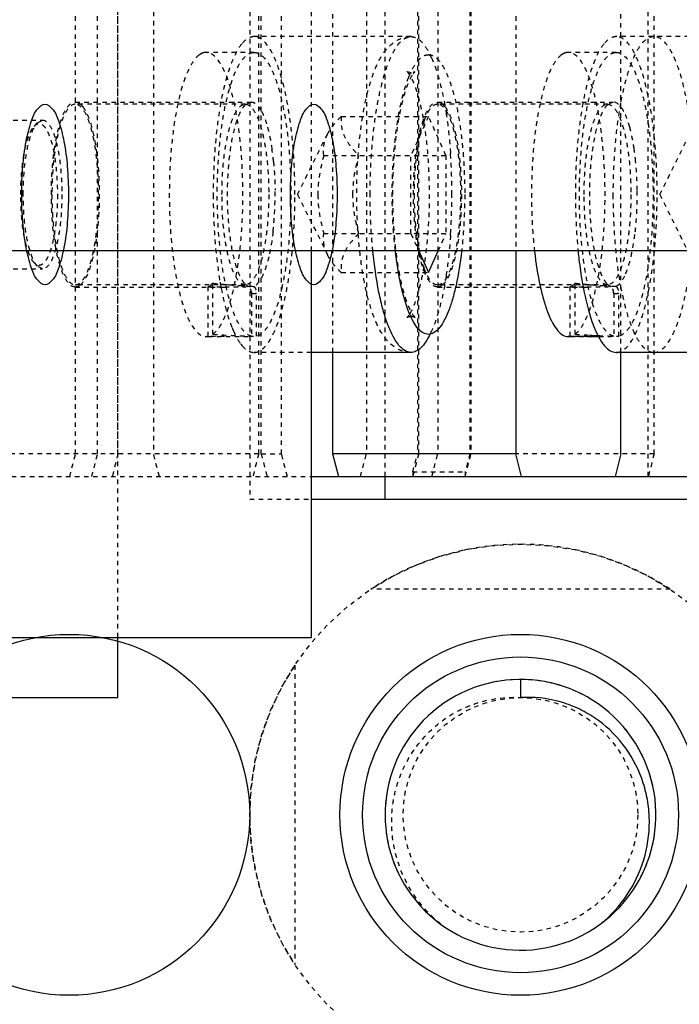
# Model space of a CAD drawing. Header units: millimetres. Extents: x -24622 to 57, y -1603 to 1112.
# Tile 50 of 219: x -23274 to -23260, y -113 to -91. Entities that reach past the tile are written whole.
import ezdxf

# ---------------------------------------------------------------- set-up
doc = ezdxf.new("R2010")
doc.units = ezdxf.units.MM
doc.linetypes.add('HIDDEN', pattern=[0.2, 0.1, -0.1])
doc.layers.add('02___PRT_ALL_AXES', color=7, linetype='Continuous')
doc.layers.add('DEFAULT_2', color=8, linetype='HIDDEN')
doc.dimstyles.new('7', dxfattribs={"dimtxt": 7, "dimasz": 4.5, "dimexe": 0.7, "dimexo": 0.9, "dimgap": 1.8, "dimtad": 0, "dimtxsty": 'Standard', "dimblk": 'OPEN30', "dimcen": 0, "dimclrd": 5, "dimclre": 3, "dimclrt": 256, "dimadec": 0, "dimazin": 2, "dimtm": 1e-09, "dimtfac": 0.6, "dimtofl": 0, "dimtmove": 0, "dimatfit": 3, "dimldrblk": 'OPEN30', "dimfxl": 1, "dimtolj": 1, "dimarcsym": 0})

# ---------------------------------------------------------------- blocks, each defined once
blk = doc.blocks.new('_Open30')
at = {"color": 0, "linetype": 'ByBlock', "lineweight": -2}
for p, q in [((-1, 0.2679), (0, 0)), ((0, 0), (-1, -0.2679)), ((0, 0), (-1, 0))]:
    blk.add_line(p, q, dxfattribs=at)
blk = doc.blocks.new('*D99')
at = {"color": 5, "linetype": 'ByBlock', "lineweight": -2}
for p, q in [((-23185.044, -88.193), (-23185.044, -83.693)), ((-23185.044, -116.193), (-23185.044, -92.693))]:
    blk.add_line(p, q, dxfattribs=at)
at = {"color": 3, "linetype": 'ByBlock', "lineweight": -2}
for p, q in [((-23200.194, -88.193), (-23184.344, -88.193)), ((-23260.194, -120.693), (-23184.344, -120.693))]:
    blk.add_line(p, q, dxfattribs=at)
at = {"layer": 'Defpoints', "color": 0, "linetype": 'ByBlock'}
for p in [(-23201.094, -88.193), (-23185.044, -88.193), (-23261.094, -120.693)]:
    blk.add_point(p, dxfattribs=at)
at = {"color": 5, "linetype": 'ByBlock', "lineweight": -2, "xscale": 4.5, "yscale": 4.5, "zscale": 4.5}
for p, rotation in [((-23185.044, -88.193), 90), ((-23185.044, -120.693), 270)]:
    blk.add_blockref('_Open30', p, dxfattribs=dict(at, rotation=rotation))
at = {"linetype": 'ByBlock', "insert": (-23185.044, -62.059), "char_height": 7, "attachment_point": 5, "rotation": 90}
blk.add_mtext('\\A1;32,5%%P10', dxfattribs=at)
blk = doc.blocks.new('*D107')
at = {"color": 3, "linetype": 'ByBlock', "lineweight": -2}
for p, q in [((-23401.094, -97.093), (-23401.094, -141.359)), ((-23201.094, -97.093), (-23201.094, -141.359))]:
    blk.add_line(p, q, dxfattribs=at)
at = {"color": 5, "linetype": 'ByBlock', "lineweight": -2}
for p, q in [((-23396.594, -140.659), (-23311.061, -140.659)), ((-23205.594, -140.659), (-23291.127, -140.659))]:
    blk.add_line(p, q, dxfattribs=at)
at = {"layer": 'Defpoints', "color": 0, "linetype": 'ByBlock'}
for p in [(-23401.094, -96.193), (-23201.094, -96.193), (-23401.094, -140.659)]:
    blk.add_point(p, dxfattribs=at)
at = {"color": 5, "linetype": 'ByBlock', "lineweight": -2, "xscale": 4.5, "yscale": 4.5, "zscale": 4.5, "rotation": 180}
blk.add_blockref('_Open30', (-23401.094, -140.659), dxfattribs=at)
at = {"color": 5, "linetype": 'ByBlock', "lineweight": -2, "xscale": 4.5, "yscale": 4.5, "zscale": 4.5}
blk.add_blockref('_Open30', (-23201.094, -140.659), dxfattribs=at)
at = {"linetype": 'ByBlock', "insert": (-23301.094, -140.659), "char_height": 7, "attachment_point": 5}
blk.add_mtext('\\A1;200', dxfattribs=at)

msp = doc.modelspace()

# ---------------------------------------------------------------- linework, layer by layer
at = {"color": 7, "linetype": 'Continuous'}
for p, q in [((-23201.094, -96.193), (-23401.094, -96.193)), ((-23267.725, -104.762), (-23267.725, -96.193)), ((-23265.349, -96.193), (-23265.133, -96.675)), ((-23265.133, -96.675), (-23264.917, -96.193)), ((-23263.2, -96.193), (-23263.2, -100.693)), ((-23261.627, -98.093), (-23262.036, -98.093)), ((-23265.519, -98.443), (-23267.725, -98.443)), ((-23267.257, -98.443), (-23267.257, -100.693)), ((-23256.759, -98.443), (-23260.973, -98.443)), ((-23260.871, -100.693), (-23260.871, -98.443)), ((-23263.2, -100.693), (-23267.257, -100.693)), ((-23267.257, -100.693), (-23267.128, -101.193)), ((-23263.071, -101.193), (-23263.2, -100.693)), ((-23260.871, -100.693), (-23261, -101.193)), ((-23267.725, -101.193), (-23259.104, -101.193)), ((-23266.094, -101.693), (-23266.094, -101.193)), ((-23267.725, -101.693), (-23256.094, -101.693)), ((-23367.725, -104.762), (-23267.725, -104.762)), ((-23272.015, -106.093), (-23272.015, -104.762)), ((-23263.094, -105.693), (-23263.094, -106.093)), ((-23275.015, -106.093), (-23272.015, -106.093))]:
    msp.add_line(p, q, dxfattribs=at)
for centre, radius in [((-23273.094, -108.693), 4), ((-23263.094, -108.693), 4), ((-23263.094, -108.693), 3.5)]:
    msp.add_circle(centre, radius, dxfattribs=at)
for centre, radius, start, end in [((-23253.858, -95.526), 7.985, 189.8293, 190.2382), ((-23254.193, -95.587), 7.645, 190.2368, 190.8333), ((-23259.239, -96.995), 2.396, 202.3445, 204.0544), ((-23260.609, -97.758), 0.824, 216.916, 220.5569), ((-23263.094, -108.693), 3, 308.3819, 306), ((-23263.209, -108.804), 2.982, 309.0378, 311.4362)]:
    msp.add_arc(centre, radius, start, end, dxfattribs=at)
for centre, start_param, end_param in [((-23261.627, -94.943), -1.570797, -1.538692), ((-23260.319, -94.943), -1.716817, -1.693659)]:
    msp.add_ellipse(centre, major_axis=(8.549, 0), ratio=0.368461, start_param=start_param, end_param=end_param, dxfattribs=at)
for points, start_tangent, end_tangent in [([(-23274.144, -94.943), (-23274.119, -94.325), (-23274.046, -93.767), (-23273.931, -93.325), (-23273.787, -93.041), (-23273.627, -92.943), (-23273.467, -93.041), (-23273.322, -93.325), (-23273.208, -93.767), (-23273.134, -94.325), (-23273.109, -94.943)], (0, 1), (0, -1)), ([(-23268.192, -94.943), (-23268.166, -94.325), (-23268.093, -93.767), (-23267.978, -93.325), (-23267.834, -93.041), (-23267.674, -92.943), (-23267.514, -93.041), (-23267.37, -93.325), (-23267.255, -93.767), (-23267.182, -94.325), (-23267.156, -94.943)], (0, 1), (0, -1)), ([(-23273.109, -94.943), (-23273.134, -95.561), (-23273.208, -96.118), (-23273.322, -96.561), (-23273.467, -96.845), (-23273.627, -96.943), (-23273.787, -96.845), (-23273.931, -96.561), (-23274.046, -96.118), (-23274.119, -95.561), (-23274.144, -94.943)], (0, -1), (0, 1)), ([(-23267.156, -94.943), (-23267.182, -95.561), (-23267.255, -96.118), (-23267.37, -96.561), (-23267.514, -96.845), (-23267.674, -96.943), (-23267.834, -96.845), (-23267.978, -96.561), (-23268.093, -96.118), (-23268.166, -95.561), (-23268.192, -94.943)], (0, -1), (0, 1)), ([(-23265.519, -98.443), (-23265.655, -98.403), (-23265.787, -98.286), (-23265.914, -98.093), (-23266.032, -97.829), (-23266.138, -97.5), (-23266.23, -97.113), (-23266.364, -96.203)], (-1, 0), (-0.099429, 0.995045)), ([(-23265.567, -97.548), (-23265.743, -96.957), (-23265.867, -96.195)], (-0.372318, 0.928105), (-0.113536, 0.993534)), ([(-23264.4, -96.203), (-23264.523, -96.956), (-23264.604, -97.273), (-23264.696, -97.542), (-23264.797, -97.758), (-23264.905, -97.915), (-23265.018, -98.01), (-23265.133, -98.043)], (-0.114539, -0.993419), (-0.9998, -0.019975)), ([(-23262.783, -96.204), (-23262.658, -96.975), (-23262.576, -97.301), (-23262.482, -97.578), (-23262.379, -97.799), (-23262.269, -97.961), (-23262.154, -98.059), (-23262.036, -98.093)], (0.11235, -0.993669), (0.999989, -0.004647)), ([(-23261.818, -96.203), (-23261.799, -96.382), (-23261.726, -96.889)], (0.099431, -0.995044), (0.170734, -0.985317)), ([(-23261.701, -97.024), (-23261.589, -97.509), (-23261.455, -97.906)], (0.187997, -0.98217), (0.380511, -0.924776)), ([(-23265.133, -98.043), (-23265.247, -98.01), (-23265.359, -97.917), (-23265.467, -97.762), (-23265.567, -97.548)], (-0.999752, 0.022276), (-0.372318, 0.928105)), ([(-23265.566, -97.616), (-23265.584, -97.64), (-23265.598, -97.656), (-23265.603, -97.661), (-23265.606, -97.665), (-23265.606, -97.666), (-23265.605, -97.666), (-23265.601, -97.664), (-23265.596, -97.661), (-23265.588, -97.657), (-23265.578, -97.653), (-23265.552, -97.646), (-23265.519, -97.643)], (-0.582945, -0.812512), (1, 0)), ([(-23261.427, -97.971), (-23261.389, -98.053), (-23261.267, -98.253)], (0.407938, -0.91301), (0.6015, -0.798873)), ([(-23265.096, -98.038), (-23265.197, -98.213), (-23265.301, -98.34), (-23265.41, -98.417), (-23265.519, -98.443)], (-0.440473, -0.897766), (-1, 0)), ([(-23261.235, -98.294), (-23261.105, -98.405), (-23260.973, -98.443)], (0.651029, -0.759053), (1, -0.000075)), ([(-23261.235, -111.039), (-23260.678, -110.381), (-23260.336, -109.589), (-23260.242, -108.732), (-23260.293, -108.302), (-23260.409, -107.886), (-23260.826, -107.131), (-23261.455, -106.543), (-23261.832, -106.331), (-23262.237, -106.183), (-23263.094, -106.093)], (0.749702, 0.661776), (-0.998132, -0.061099))]:
    msp.add_spline(points, degree=3, dxfattribs=dict(at, start_tangent=start_tangent, end_tangent=end_tangent))
at = {"layer": '02___PRT_ALL_AXES', "color": 8, "linetype": 'HIDDEN'}
msp.add_circle((-23263.094, -108.693), 6, dxfattribs=at)
at = {"layer": 'DEFAULT_2', "color": 8, "linetype": 'HIDDEN'}
for p, q in [((-23272.015, -104.762), (-23272.015, -71.762)), ((-23269.094, -74.693), (-23269.094, -101.693)), ((-23266.094, -101.193), (-23266.094, -75.193)), ((-23260.264, -101.193), (-23260.264, -75.193)), ((-23272.951, -100.693), (-23272.951, -75.693)), ((-23272.462, -100.693), (-23272.462, -75.693)), ((-23272.011, -100.693), (-23272.011, -75.693)), ((-23271.224, -75.693), (-23271.224, -100.693)), ((-23268.894, -100.693), (-23268.894, -75.693)), ((-23268.839, -100.693), (-23268.839, -75.693)), ((-23268.388, -100.693), (-23268.388, -75.693)), ((-23266.509, -75.693), (-23266.509, -100.693)), ((-23265.376, -75.693), (-23265.376, -100.693)), ((-23265.35, -100.693), (-23265.35, -75.693)), ((-23264.928, -75.693), (-23264.928, -100.693)), ((-23264.217, -75.693), (-23264.217, -100.693)), ((-23264.191, -75.693), (-23264.191, -100.693)), ((-23260.134, -100.693), (-23260.134, -75.693)), ((-23267.257, -77.943), (-23267.257, -98.443)), ((-23260.871, -98.443), (-23260.871, -77.943)), ((-23267.725, -96.193), (-23267.725, -80.193)), ((-23263.2, -80.193), (-23263.2, -96.193)), ((-23265.519, -91.443), (-23268.996, -91.443)), ((-23256.759, -91.443), (-23260.973, -91.443)), ((-23270.171, -91.822), (-23270.208, -91.846)), ((-23270.058, -91.793), (-23270.095, -91.796)), ((-23268.996, -91.793), (-23270.059, -91.793)), ((-23269.032, -91.796), (-23268.996, -91.793)), ((-23262.147, -91.822), (-23262.185, -91.846)), ((-23262.035, -91.793), (-23262.071, -91.796)), ((-23260.973, -91.793), (-23262.036, -91.793)), ((-23261.009, -91.796), (-23260.972, -91.793)), ((-23265.519, -92.243), (-23265.606, -92.22)), ((-23272.957, -92.893), (-23269.062, -92.893)), ((-23269.19, -92.943), (-23272.957, -92.943)), ((-23269.187, -92.951), (-23269.19, -92.943)), ((-23269.062, -92.893), (-23269.187, -92.951)), ((-23264.933, -92.893), (-23261.039, -92.893)), ((-23261.166, -92.943), (-23264.933, -92.943)), ((-23261.164, -92.951), (-23261.166, -92.943)), ((-23261.039, -92.893), (-23261.164, -92.951)), ((-23277.333, -93.293), (-23273.683, -93.293)), ((-23273.868, -93.43), (-23273.797, -93.353)), ((-23273.797, -93.353), (-23273.683, -93.293)), ((-23267.065, -93.211), (-23265.133, -93.211)), ((-23265.133, -93.211), (-23265.521, -94.077)), ((-23264.745, -94.077), (-23265.133, -93.211)), ((-23268.031, -94.943), (-23267.37, -93.606)), ((-23260.007, -94.943), (-23259.347, -93.606)), ((-23267.453, -94.077), (-23264.745, -94.077)), ((-23265.521, -95.809), (-23265.521, -94.077)), ((-23264.745, -94.077), (-23264.745, -95.809)), ((-23268.031, -94.943), (-23267.37, -96.279)), ((-23260.007, -94.943), (-23259.347, -96.279)), ((-23267.453, -95.809), (-23264.745, -95.809)), ((-23265.521, -95.809), (-23265.349, -96.193)), ((-23264.917, -96.193), (-23264.745, -95.809)), ((-23273.868, -96.456), (-23273.797, -96.532)), ((-23277.333, -96.593), (-23273.683, -96.593)), ((-23273.683, -96.593), (-23273.797, -96.532)), ((-23267.065, -96.675), (-23265.133, -96.675)), ((-23269.19, -96.943), (-23272.957, -96.943)), ((-23272.957, -96.993), (-23269.651, -96.993)), ((-23270.023, -96.988), (-23270.023, -98.09)), ((-23270.023, -96.988), (-23269.775, -96.992)), ((-23269.943, -96.943), (-23269.91, -96.91)), ((-23269.91, -98.039), (-23269.91, -96.91)), ((-23269.775, -96.992), (-23269.722, -96.992)), ((-23269.722, -96.992), (-23269.651, -96.993)), ((-23269.605, -96.939), (-23269.559, -96.943)), ((-23269.19, -96.943), (-23269.182, -96.94)), ((-23269.187, -96.935), (-23269.113, -96.983)), ((-23269.182, -96.94), (-23269.187, -96.935)), ((-23261.166, -96.943), (-23264.933, -96.943)), ((-23264.933, -96.993), (-23261.627, -96.993)), ((-23262, -96.988), (-23262, -98.09)), ((-23262, -96.988), (-23261.752, -96.992)), ((-23261.92, -96.943), (-23261.886, -96.91)), ((-23261.886, -98.039), (-23261.886, -96.91)), ((-23261.752, -96.992), (-23261.698, -96.992)), ((-23261.698, -96.992), (-23261.627, -96.993)), ((-23261.166, -96.943), (-23261.158, -96.94)), ((-23261.164, -96.935), (-23261.09, -96.983)), ((-23261.158, -96.94), (-23261.164, -96.935)), ((-23269.053, -97.132), (-23269.053, -98.085)), ((-23268.94, -98.085), (-23268.94, -97.132)), ((-23261.03, -97.132), (-23261.03, -98.085)), ((-23260.916, -98.085), (-23260.916, -97.132)), ((-23270.06, -98.092), (-23270.023, -98.09)), ((-23269.651, -98.093), (-23270.059, -98.093)), ((-23262.036, -98.092), (-23262, -98.09)), ((-23267.725, -98.443), (-23268.996, -98.443)), ((-23268.894, -100.693), (-23275.281, -100.693)), ((-23273.081, -101.193), (-23272.951, -100.693)), ((-23272.591, -101.193), (-23272.462, -100.693)), ((-23272.011, -100.693), (-23272.14, -101.193)), ((-23271.094, -101.193), (-23271.224, -100.693)), ((-23268.894, -100.693), (-23269.024, -101.193)), ((-23268.839, -100.693), (-23268.388, -100.693)), ((-23268.839, -100.693), (-23268.709, -101.193)), ((-23268.258, -101.193), (-23268.388, -100.693)), ((-23266.639, -101.193), (-23266.509, -100.693)), ((-23265.48, -101.093), (-23265.376, -100.693)), ((-23265.35, -100.693), (-23265.48, -101.193)), ((-23265.057, -101.193), (-23264.928, -100.693)), ((-23264.217, -100.693), (-23264.32, -101.093)), ((-23264.32, -101.193), (-23264.191, -100.693)), ((-23260.134, -100.693), (-23263.2, -100.693)), ((-23260.134, -100.693), (-23260.264, -101.193)), ((-23282.364, -101.193), (-23267.725, -101.193)), ((-23265.48, -101.093), (-23264.32, -101.093)), ((-23265.48, -101.093), (-23265.48, -101.193)), ((-23264.32, -101.093), (-23264.32, -101.193)), ((-23269.094, -101.693), (-23267.725, -101.693)), ((-23259.777, -103.693), (-23266.411, -103.693)), ((-23268.094, -105.376), (-23268.094, -112.009))]:
    msp.add_line(p, q, dxfattribs=at)
msp.add_circle((-23263.094, -108.693), 2.6, dxfattribs=at)
for centre, radius, start, end in [((-23266.938, -92.749), 2.05, 24.1159, 26.1082), ((-23265.519, -92.065), 0.178, 269.993, 273.7828), ((-23265.14, -93.289), 0.474, 38.2964, 39.5389), ((-23261.682, -94.452), 3.734, 166.7444, 169.2383), ((-23274.437, -94.785), 5.899, 5.5631, 8.2815), ((-23276.867, -94.884), 12.252, 3.7988, 3.964), ((-23266.603, -94.808), 6.09, 5.6121, 8.2414), ((-23277.724, -94.936), 13.111, 359.9696, 3.777), ((-23258.106, -94.934), 7.346, 175.1752, 180.0649), ((-23276.289, -94.944), 7.758, 356.8051, 0.7456), ((-23268.268, -94.944), 7.761, 356.8924, 0.7042), ((-23277.906, -94.944), 13.292, 356.2489, 0.0044), ((-23267.314, -95.003), 6.805, 353.5063, 356.9502), ((-23275.512, -94.988), 6.979, 353.5904, 356.8094), ((-23276.867, -95.002), 12.252, 356.036, 356.2012), ((-23261.524, -95.4), 3.895, 190.6949, 193.2126), ((-23261.882, -95.526), 7.985, 189.8293, 190.2382), ((-23272.957, -96.855), 0.138, 270.0466, 279.4604), ((-23268.434, -83.268), 13.722, 263.8285, 264.5625), ((-23262.217, -95.587), 7.645, 190.2368, 190.8333), ((-23268.403, -82.934), 14.056, 264.5618, 265.0916), ((-23269.65, -81.958), 15.035, 269.9992, 272.0477), ((-23268.385, -82.733), 14.258, 265.2795, 266.3145), ((-23268.328, -81.789), 15.205, 266.3261, 267.4662), ((-23264.934, -96.855), 0.138, 270.0466, 279.4604), ((-23260.407, -83.238), 13.751, 263.8257, 264.5582), ((-23260.427, -83.446), 13.542, 264.5587, 265.1083), ((-23261.627, -81.958), 15.035, 269.9992, 272.0477), ((-23260.411, -83.252), 13.738, 265.1096, 265.3049), ((-23260.238, -81.078), 15.918, 265.3249, 266.2518), ((-23260.349, -83.033), 13.96, 266.1809, 267.427), ((-23265.519, -97.82), 0.177, 86.8298, 90.0048), ((-23267.263, -96.995), 2.396, 202.3445, 204.0544), ((-23266.938, -97.136), 2.05, 333.8919, 335.8841), ((-23268.632, -97.758), 0.824, 216.916, 220.5569), ((-23263.094, -108.693), 6, 56.4427, 123.5573), ((-23263.094, -108.693), 6, 146.4427, 213.5573), ((-23263.095, -108.704), 3.011, 77.1196, 103.4731), ((-23263.09, -108.678), 2.985, 76.5334, 77.1031), ((-23263.092, -108.687), 2.994, 72.693, 76.5319), ((-23263.09, -108.684), 2.99, 62.9996, 64.125), ((-23263.098, -108.696), 3.005, 38.3461, 46.0236), ((-23263.097, -108.695), 3.004, 25.2889, 31.8678), ((-23263.098, -108.694), 3.004, 12.1567, 18.7487), ((-23263.088, -108.693), 3.006, 173.8437, 180.0053), ((-23263.1, -108.693), 3.006, 359.9951, 6.1659), ((-23263.1, -108.693), 2.994, 180.0088, 180.8232), ((-23263.104, -108.693), 2.99, 180.8232, 181.6357), ((-23263.084, -108.693), 2.99, 358.3643, 359.177), ((-23263.088, -108.693), 2.994, 359.177, 359.9912), ((-23263.089, -108.692), 3.005, 186.8743, 193.7831), ((-23263.098, -108.692), 3.004, 346.2154, 353.1164), ((-23263.088, -108.69), 3.007, 200.4032, 206.8884), ((-23263.1, -108.69), 3.007, 333.1031, 339.642), ((-23263.085, -108.683), 3.013, 225.8745, 229.2853), ((-23263.103, -108.683), 3.013, 310.715, 314.122), ((-23263.09, -108.689), 3.005, 229.2926, 231.0367), ((-23263.099, -108.699), 2.992, 231.328, 232.9027), ((-23263.106, -108.709), 2.98, 232.903, 233.9996), ((-23263.094, -108.693), 3, 306, 308.3194), ((-23263.082, -108.709), 2.98, 306.0004, 307.0904), ((-23263.09, -108.699), 2.992, 307.0907, 308.691), ((-23263.094, -108.693), 3, 308.3194, 308.3819), ((-23263.098, -108.689), 3.005, 309.1189, 310.7147)]:
    msp.add_arc(centre, radius, start, end, dxfattribs=at)
for centre, start_param, end_param in [((-23269.651, -94.943), 4.668752, 4.782287), ((-23268.342, -94.943), -1.755144, -1.640695), ((-23261.627, -94.943), -1.614433, -1.570797), ((-23260.319, -94.943), -1.755144, -1.716817), ((-23260.319, -94.943), 4.589527, 4.642491), ((-23261.627, -94.943), 4.744493, 4.782287)]:
    msp.add_ellipse(centre, major_axis=(8.549, 0), ratio=0.368461, start_param=start_param, end_param=end_param, dxfattribs=at)
for points, start_tangent, end_tangent in [([(-23268.996, -91.443), (-23269.134, -91.483), (-23269.268, -91.604)], (-1, 0.000075), (-0.635475, -0.772122)), ([(-23268.091, -94.943), (-23268.108, -94.26), (-23268.16, -93.603), (-23268.243, -92.998), (-23268.356, -92.468), (-23268.493, -92.033), (-23268.569, -91.856), (-23268.65, -91.709), (-23268.996, -91.443)], (0, 1), (-1, 0.000075)), ([(-23265.519, -98.443), (-23265.718, -98.41), (-23265.885, -98.325), (-23266.136, -98.065), (-23266.315, -97.723), (-23266.457, -97.297), (-23266.57, -96.79), (-23266.653, -96.215), (-23266.704, -95.591), (-23266.721, -94.943), (-23266.704, -94.294), (-23266.653, -93.671), (-23266.57, -93.096), (-23266.457, -92.589), (-23266.315, -92.163), (-23266.136, -91.821), (-23265.885, -91.56), (-23265.717, -91.476), (-23265.519, -91.443)], (-1, 0), (1, 0)), ([(-23266.425, -94.943), (-23266.408, -94.26), (-23266.356, -93.603), (-23266.272, -92.998), (-23266.16, -92.468), (-23266.022, -92.033), (-23265.946, -91.856), (-23265.866, -91.709), (-23265.519, -91.443)], (0, 1), (1, 0)), ([(-23265.519, -91.443), (-23265.41, -91.469), (-23265.301, -91.545), (-23265.197, -91.672), (-23265.096, -91.847)], (1, 0), (0.440474, -0.897765)), ([(-23260.973, -91.443), (-23261.11, -91.483), (-23261.245, -91.604)], (-1, 0.000075), (-0.635475, -0.772122)), ([(-23260.067, -94.943), (-23260.085, -94.26), (-23260.136, -93.603), (-23260.22, -92.998), (-23260.333, -92.468), (-23260.47, -92.033), (-23260.546, -91.856), (-23260.626, -91.709), (-23260.973, -91.443)], (0, 1), (-1, 0.000075)), ([(-23260.14, -91.443), (-23260.247, -91.468), (-23260.353, -91.541), (-23260.456, -91.663), (-23260.554, -91.831), (-23260.732, -92.295), (-23260.877, -92.908)], (-1, 0.000075), (-0.181866, -0.983323)), ([(-23259.234, -94.943), (-23259.251, -94.26), (-23259.303, -93.603), (-23259.386, -92.998), (-23259.499, -92.468), (-23259.636, -92.033), (-23259.713, -91.856), (-23259.793, -91.709), (-23260.14, -91.443)], (0, 1), (-1, 0.000075)), ([(-23269.268, -91.604), (-23269.401, -91.811), (-23269.524, -92.096), (-23269.727, -92.872), (-23269.857, -93.853), (-23269.902, -94.943)], (-0.635475, -0.772122), (0, -1)), ([(-23261.245, -91.604), (-23261.378, -91.811), (-23261.5, -92.096), (-23261.703, -92.872), (-23261.834, -93.853), (-23261.879, -94.943)], (-0.635475, -0.772122), (0, -1)), ([(-23270.208, -91.846), (-23270.353, -92.005), (-23270.488, -92.264), (-23270.608, -92.614), (-23270.709, -93.043), (-23270.843, -94.079), (-23270.871, -95.231), (-23270.789, -96.345), (-23270.71, -96.839), (-23270.609, -97.269), (-23270.489, -97.619), (-23270.423, -97.761), (-23270.354, -97.879), (-23270.06, -98.093)], (-0.811363, -0.584542), (0.999989, -0.004647)), ([(-23270.095, -91.796), (-23270.171, -91.822)], (-0.986066, -0.166355), (-0.881955, -0.471334)), ([(-23269.91, -98.039), (-23269.765, -97.881), (-23269.63, -97.622), (-23269.51, -97.272), (-23269.409, -96.842), (-23269.275, -95.807), (-23269.247, -94.654), (-23269.329, -93.541), (-23269.408, -93.047), (-23269.509, -92.617), (-23269.629, -92.266), (-23269.695, -92.124), (-23269.764, -92.007), (-23270.058, -91.793)], (0.811363, 0.584542), (-0.999989, 0.004647)), ([(-23269.053, -98.085), (-23269.205, -97.988), (-23269.35, -97.781), (-23269.482, -97.474), (-23269.596, -97.076), (-23269.69, -96.602), (-23269.758, -96.068), (-23269.812, -94.901), (-23269.75, -93.74), (-23269.678, -93.214), (-23269.582, -92.75), (-23269.464, -92.363), (-23269.331, -92.069), (-23269.185, -91.878), (-23269.032, -91.796)], (-0.965306, 0.261122), (0.986066, 0.166355)), ([(-23268.996, -91.793), (-23268.69, -92.023), (-23268.619, -92.15), (-23268.552, -92.302), (-23268.43, -92.679), (-23268.328, -93.138), (-23268.251, -93.663), (-23268.202, -94.236), (-23268.182, -94.834), (-23268.23, -96.021), (-23268.298, -96.566), (-23268.391, -97.051), (-23268.506, -97.459), (-23268.639, -97.774), (-23268.786, -97.985), (-23268.94, -98.085)], (0.999987, -0.005074), (-0.965306, -0.261122)), ([(-23265.57, -92.344), (-23265.469, -92.128), (-23265.361, -91.971), (-23265.248, -91.876), (-23265.133, -91.843)], (0.369588, 0.929196), (0.999863, 0.016539)), ([(-23265.133, -91.843), (-23264.976, -91.903), (-23264.9, -91.976), (-23264.826, -92.079), (-23264.687, -92.365), (-23264.565, -92.751), (-23264.466, -93.221), (-23264.391, -93.756), (-23264.346, -94.338), (-23264.33, -94.943)], (0.999801, -0.019944), (0.001338, -0.999999)), ([(-23262.185, -91.846), (-23262.36, -92.053), (-23262.519, -92.405), (-23262.653, -92.885), (-23262.756, -93.468), (-23262.85, -94.824), (-23262.783, -96.204)], (-0.811363, -0.584542), (0.11235, -0.993669)), ([(-23262.071, -91.796), (-23262.147, -91.822)], (-0.986066, -0.166355), (-0.881955, -0.471334)), ([(-23261.886, -98.039), (-23261.742, -97.881), (-23261.607, -97.622), (-23261.487, -97.272), (-23261.385, -96.842), (-23261.252, -95.807), (-23261.224, -94.654), (-23261.306, -93.541), (-23261.385, -93.047), (-23261.486, -92.617), (-23261.606, -92.266), (-23261.672, -92.124), (-23261.74, -92.007), (-23262.035, -91.793)], (0.811363, 0.584542), (-0.999989, 0.004647)), ([(-23261.03, -98.085), (-23261.182, -97.988), (-23261.327, -97.781), (-23261.458, -97.474), (-23261.573, -97.076), (-23261.666, -96.602), (-23261.735, -96.068), (-23261.788, -94.901), (-23261.727, -93.74), (-23261.655, -93.214), (-23261.558, -92.75), (-23261.441, -92.363), (-23261.307, -92.069), (-23261.161, -91.878), (-23261.009, -91.796)], (-0.965306, 0.261122), (0.986066, 0.166355)), ([(-23260.972, -91.793), (-23260.667, -92.023), (-23260.596, -92.15), (-23260.528, -92.302), (-23260.406, -92.679), (-23260.305, -93.138), (-23260.228, -93.663), (-23260.179, -94.236), (-23260.158, -94.834), (-23260.207, -96.021), (-23260.274, -96.566), (-23260.367, -97.051), (-23260.483, -97.459), (-23260.616, -97.774), (-23260.762, -97.985), (-23260.916, -98.085)], (0.999987, -0.005074), (-0.965306, -0.261122)), ([(-23265.066, -91.912), (-23264.885, -92.442), (-23264.744, -93.129)], (0.408995, -0.912537), (0.154946, -0.987923)), ([(-23265.433, -97.666), (-23265.439, -97.657), (-23265.467, -97.624), (-23265.506, -97.564), (-23265.549, -97.477), (-23265.595, -97.367), (-23265.641, -97.237), (-23265.685, -97.088), (-23265.727, -96.923), (-23265.765, -96.742), (-23265.8, -96.549), (-23265.858, -96.129), (-23265.898, -95.676), (-23265.919, -95.203), (-23265.919, -94.722), (-23265.9, -94.247), (-23265.862, -93.792), (-23265.806, -93.369), (-23265.733, -92.991), (-23265.648, -92.672), (-23265.557, -92.425), (-23265.472, -92.269)], (0.913282, -0.407328), (0.582944, 0.812512)), ([(-23265.605, -92.22), (-23265.599, -92.228), (-23265.572, -92.261), (-23265.533, -92.322), (-23265.489, -92.408), (-23265.443, -92.518), (-23265.397, -92.649), (-23265.353, -92.798), (-23265.312, -92.963), (-23265.273, -93.143), (-23265.238, -93.336), (-23265.18, -93.756), (-23265.14, -94.21), (-23265.12, -94.683), (-23265.119, -95.164), (-23265.138, -95.638), (-23265.176, -96.093), (-23265.233, -96.517), (-23265.305, -96.894), (-23265.39, -97.214), (-23265.482, -97.461), (-23265.566, -97.616)], (-0.913282, 0.407328), (-0.582944, -0.812512)), ([(-23265.472, -92.269), (-23265.441, -92.23), (-23265.433, -92.22), (-23265.44, -92.224), (-23265.455, -92.231), (-23265.478, -92.238), (-23265.507, -92.242)], (0.582944, 0.812512), (-0.997812, -0.066113)), ([(-23265.867, -96.195), (-23265.934, -95.139), (-23265.902, -94.059), (-23265.776, -93.087), (-23265.57, -92.344)], (-0.113536, 0.993534), (0.369588, 0.929196)), ([(-23272.957, -96.993), (-23273.16, -96.837), (-23273.252, -96.647), (-23273.332, -96.392), (-23273.398, -96.082), (-23273.447, -95.727), (-23273.487, -94.943), (-23273.447, -94.158), (-23273.398, -93.804), (-23273.332, -93.493), (-23273.252, -93.238), (-23273.16, -93.049), (-23272.957, -92.893)], (-1, 0), (1, 0)), ([(-23272.957, -92.943), (-23273.155, -93.095), (-23273.244, -93.28), (-23273.323, -93.529), (-23273.387, -93.832), (-23273.435, -94.177), (-23273.474, -94.943)], (-1, 0.000112), (0, -1)), ([(-23272.957, -92.893), (-23272.936, -92.894), (-23272.875, -92.918)], (1, 0), (0.855686, -0.517495)), ([(-23272.439, -94.943), (-23272.479, -94.177), (-23272.526, -93.832), (-23272.591, -93.529), (-23272.669, -93.28), (-23272.759, -93.095), (-23272.957, -92.943)], (0, 1), (-1, 0.000112)), ([(-23272.875, -92.918), (-23272.854, -92.932), (-23272.791, -92.995)], (0.855686, -0.517495), (0.619821, -0.784743)), ([(-23269.707, -94.943), (-23269.668, -94.177), (-23269.62, -93.832), (-23269.556, -93.529), (-23269.477, -93.28), (-23269.388, -93.095), (-23269.19, -92.943)], (0, 1), (1, 0)), ([(-23269.187, -92.951), (-23269.271, -93.058), (-23269.349, -93.218), (-23269.479, -93.676), (-23269.563, -94.272), (-23269.592, -94.943), (-23269.563, -95.613), (-23269.479, -96.21), (-23269.349, -96.667), (-23269.271, -96.827), (-23269.187, -96.935)], (-0.730182, -0.683253), (0.729193, -0.684308)), ([(-23269.19, -92.943), (-23268.992, -93.095), (-23268.902, -93.28), (-23268.824, -93.529), (-23268.759, -93.832), (-23268.711, -94.177), (-23268.672, -94.943)], (1, 0), (0, -1)), ([(-23269.062, -92.893), (-23269.002, -92.906), (-23268.914, -92.975), (-23268.83, -93.1)], (1, 0), (0.469182, -0.883102)), ([(-23264.933, -96.993), (-23265.136, -96.837), (-23265.228, -96.647), (-23265.309, -96.392), (-23265.375, -96.082), (-23265.424, -95.727), (-23265.464, -94.943), (-23265.424, -94.158), (-23265.375, -93.804), (-23265.309, -93.493), (-23265.228, -93.238), (-23265.136, -93.049), (-23264.933, -92.893)], (-1, 0), (1, 0)), ([(-23264.933, -92.943), (-23265.092, -93.039), (-23265.166, -93.156), (-23265.235, -93.317)], (-1, 0.000112), (-0.339926, -0.940452)), ([(-23264.933, -92.893), (-23264.913, -92.894), (-23264.851, -92.918)], (1, 0), (0.855686, -0.517495)), ([(-23264.416, -94.943), (-23264.455, -94.177), (-23264.503, -93.832), (-23264.567, -93.529), (-23264.646, -93.28), (-23264.735, -93.095), (-23264.933, -92.943)], (0, 1), (-1, 0.000112)), ([(-23264.851, -92.918), (-23264.832, -92.931), (-23264.774, -92.987)], (0.855686, -0.517495), (0.636692, -0.771118)), ([(-23261.684, -94.943), (-23261.645, -94.177), (-23261.597, -93.832), (-23261.532, -93.529), (-23261.454, -93.28), (-23261.364, -93.095), (-23261.166, -92.943)], (0, 1), (1, 0)), ([(-23261.164, -92.951), (-23261.247, -93.058), (-23261.325, -93.218), (-23261.456, -93.676), (-23261.54, -94.272), (-23261.569, -94.943), (-23261.54, -95.613), (-23261.456, -96.21), (-23261.325, -96.667), (-23261.248, -96.827), (-23261.164, -96.935)], (-0.730182, -0.683253), (0.729193, -0.684308)), ([(-23261.166, -92.943), (-23260.968, -93.095), (-23260.879, -93.28), (-23260.8, -93.529), (-23260.736, -93.832), (-23260.688, -94.177), (-23260.649, -94.943)], (1, 0), (0, -1)), ([(-23260.877, -92.908), (-23261.002, -93.874), (-23261.046, -94.943)], (-0.181866, -0.983323), (0, -1)), ([(-23260.806, -93.1), (-23260.862, -93.01), (-23261.039, -92.893)], (-0.469189, 0.883098), (-1, 0)), ([(-23272.791, -92.995), (-23272.71, -93.128), (-23272.635, -93.312), (-23272.515, -93.808), (-23272.443, -94.43), (-23272.428, -95.109), (-23272.471, -95.769), (-23272.568, -96.338), (-23272.708, -96.753), (-23272.789, -96.888), (-23272.875, -96.968)], (0.619821, -0.784743), (-0.856718, -0.515785)), ([(-23268.83, -93.1), (-23268.794, -93.173), (-23268.698, -93.451)], (0.469182, -0.883102), (0.264657, -0.964343)), ([(-23264.768, -92.995), (-23264.692, -93.118), (-23264.621, -93.286), (-23264.504, -93.737), (-23264.429, -94.305), (-23264.403, -94.935)], (0.619821, -0.784743), (0.001022, -0.999999)), ([(-23264.744, -93.129), (-23264.713, -93.345), (-23264.644, -94.037)], (0.154946, -0.987923), (0.069131, -0.997608)), ([(-23260.674, -93.451), (-23260.705, -93.349), (-23260.806, -93.1)], (-0.264641, 0.964347), (-0.469189, 0.883098)), ([(-23274.11, -94.943), (-23274.087, -94.416), (-23274.023, -93.945), (-23273.922, -93.577), (-23273.862, -93.446), (-23273.797, -93.353)], (0, 1), (0.681584, 0.73174)), ([(-23273.868, -93.43), (-23273.776, -93.374), (-23273.729, -93.377), (-23273.683, -93.4), (-23273.615, -93.474), (-23273.552, -93.591), (-23273.446, -93.942), (-23273.377, -94.411), (-23273.353, -94.943)], (0.681015, 0.732269), (0, -1)), ([(-23273.683, -93.293), (-23273.519, -93.418), (-23273.445, -93.571), (-23273.381, -93.776), (-23273.327, -94.026), (-23273.288, -94.311), (-23273.255, -94.943)], (1, 0), (0, -1)), ([(-23267.373, -93.613), (-23267.315, -93.511), (-23267.065, -93.211)], (0.444093, 0.895981), (0.709206, 0.705001)), ([(-23267.065, -93.211), (-23267.063, -93.425), (-23267, -93.644), (-23266.867, -93.863), (-23266.676, -94.077)], (-0.108741, -0.99407), (0.709206, -0.705001)), ([(-23265.235, -93.317), (-23265.256, -93.38), (-23265.316, -93.596)], (-0.339926, -0.940452), (-0.229699, -0.973262)), ([(-23274.166, -94.943), (-23274.144, -94.442), (-23274.083, -93.993), (-23273.988, -93.643), (-23273.93, -93.518), (-23273.868, -93.43)], (0, 1), (0.681015, 0.732269)), ([(-23268.698, -93.451), (-23268.67, -93.561), (-23268.6, -93.936)], (0.264657, -0.964343), (0.144445, -0.989513)), ([(-23267.453, -94.077), (-23267.449, -93.847), (-23267.373, -93.613)], (-0.108741, 0.99407), (0.444093, 0.895981)), ([(-23260.576, -93.935), (-23260.597, -93.804), (-23260.674, -93.451)], (-0.144493, 0.989506), (-0.264641, 0.964347)), ([(-23265.35, -93.755), (-23265.373, -93.886), (-23265.425, -94.317)], (-0.187832, -0.982201), (-0.084916, -0.996388)), ([(-23268.566, -94.214), (-23268.553, -94.367), (-23268.532, -94.843)], (0.09804, -0.995182), (0.012566, -0.999921)), ([(-23267.453, -94.077), (-23267.582, -94.943)], (-0.268593, -0.963254), (0, -1)), ([(-23266.806, -94.943), (-23266.676, -94.077)], (0, 1), (0.268593, 0.963254)), ([(-23260.508, -94.849), (-23260.512, -94.686), (-23260.543, -94.213)], (-0.011862, 0.99993), (-0.098147, 0.995172)), ([(-23264.403, -94.935), (-23264.429, -95.575), (-23264.505, -96.152), (-23264.624, -96.609), (-23264.696, -96.777), (-23264.774, -96.898)], (0.001022, -0.999999), (-0.636356, -0.771395)), ([(-23273.868, -96.456), (-23273.93, -96.368), (-23273.988, -96.242), (-23274.083, -95.893), (-23274.144, -95.444), (-23274.166, -94.943)], (-0.680889, 0.732387), (0, 1)), ([(-23273.797, -96.532), (-23273.862, -96.44), (-23273.922, -96.308), (-23274.023, -95.941), (-23274.087, -95.469), (-23274.11, -94.943)], (-0.681584, 0.73174), (0, 1)), ([(-23273.353, -94.943), (-23273.355, -95.123), (-23273.363, -95.301), (-23273.377, -95.475), (-23273.395, -95.641), (-23273.478, -96.076), (-23273.594, -96.377), (-23273.66, -96.466), (-23273.729, -96.509), (-23273.799, -96.506), (-23273.868, -96.456)], (0, -1), (-0.680889, 0.732387)), ([(-23273.255, -94.943), (-23273.288, -95.574), (-23273.327, -95.859), (-23273.381, -96.109), (-23273.445, -96.315), (-23273.519, -96.467), (-23273.683, -96.593)], (0, -1), (-1, 0)), ([(-23273.474, -94.943), (-23273.435, -95.708), (-23273.387, -96.054), (-23273.323, -96.357), (-23273.244, -96.606), (-23273.155, -96.79), (-23272.957, -96.943)], (0, -1), (1, -0.000112)), ([(-23272.957, -96.943), (-23272.759, -96.791), (-23272.669, -96.606), (-23272.591, -96.357), (-23272.526, -96.054), (-23272.479, -95.708), (-23272.439, -94.943)], (1, -0.000112), (0, 1)), ([(-23269.902, -94.943), (-23269.863, -95.96), (-23269.749, -96.889)], (0, -1), (0.170734, -0.985317)), ([(-23269.19, -96.943), (-23269.388, -96.791), (-23269.477, -96.606), (-23269.556, -96.357), (-23269.62, -96.054), (-23269.668, -95.708), (-23269.707, -94.943)], (-1, 0), (0, 1)), ([(-23268.672, -94.943), (-23268.711, -95.708), (-23268.759, -96.054), (-23268.824, -96.357), (-23268.902, -96.606), (-23268.992, -96.791), (-23269.19, -96.943)], (0, -1), (-1, 0)), ([(-23268.997, -98.443), (-23268.65, -98.176), (-23268.57, -98.03), (-23268.493, -97.853), (-23268.356, -97.418), (-23268.243, -96.887), (-23268.16, -96.282), (-23268.108, -95.625), (-23268.091, -94.943)], (1, -0.000075), (0, 1)), ([(-23267.582, -94.943), (-23267.453, -95.809)], (0, -1), (0.268593, -0.963254)), ([(-23266.676, -95.809), (-23266.806, -94.943)], (-0.268593, 0.963254), (0, 1)), ([(-23266.364, -96.203), (-23266.391, -95.898), (-23266.425, -94.943)], (-0.099429, 0.995045), (0, 1)), ([(-23265.451, -94.943), (-23265.449, -95.101), (-23265.425, -95.566)], (0, -1), (0.084477, -0.996425)), ([(-23264.933, -96.943), (-23264.735, -96.791), (-23264.646, -96.606), (-23264.567, -96.357), (-23264.503, -96.054), (-23264.455, -95.708), (-23264.416, -94.943)], (1, -0.000115), (0, 1)), ([(-23264.33, -94.943), (-23264.335, -95.266), (-23264.4, -96.203)], (-0.001336, -0.999999), (-0.114539, -0.993419)), ([(-23261.879, -94.943), (-23261.875, -95.264), (-23261.818, -96.203)], (0, -1), (0.099431, -0.995044)), ([(-23261.166, -96.943), (-23261.364, -96.791), (-23261.454, -96.606), (-23261.532, -96.357), (-23261.597, -96.054), (-23261.645, -95.708), (-23261.684, -94.943)], (-1, 0), (0, 1)), ([(-23260.649, -94.943), (-23260.688, -95.708), (-23260.736, -96.054), (-23260.8, -96.357), (-23260.879, -96.606), (-23260.968, -96.791), (-23261.166, -96.943)], (0, -1), (-1, 0)), ([(-23261.046, -94.943), (-23261.002, -96.011), (-23260.877, -96.977)], (0, -1), (0.181858, -0.983325)), ([(-23260.973, -98.443), (-23260.626, -98.176), (-23260.546, -98.03), (-23260.47, -97.853), (-23260.333, -97.418), (-23260.22, -96.887), (-23260.136, -96.282), (-23260.085, -95.625), (-23260.067, -94.943)], (1, -0.000075), (0, 1)), ([(-23260.14, -98.443), (-23259.793, -98.176), (-23259.713, -98.03), (-23259.636, -97.853), (-23259.499, -97.418), (-23259.386, -96.887), (-23259.303, -96.282), (-23259.251, -95.625), (-23259.234, -94.943)], (1, -0.000075), (0, 1)), ([(-23265.425, -95.566), (-23265.411, -95.713), (-23265.351, -96.123)], (0.084477, -0.996425), (0.185964, -0.982557)), ([(-23268.576, -95.767), (-23268.595, -95.917), (-23268.669, -96.323)], (-0.112984, -0.993597), (-0.229291, -0.973358)), ([(-23267.373, -96.273), (-23267.449, -96.038), (-23267.453, -95.809)], (-0.444092, 0.895981), (0.108741, 0.99407)), ([(-23266.676, -95.809), (-23266.867, -96.023), (-23267, -96.242), (-23267.063, -96.461), (-23267.065, -96.675)], (-0.709206, -0.705001), (0.108741, -0.99407)), ([(-23260.646, -96.322), (-23260.619, -96.196), (-23260.553, -95.773)], (0.229036, 0.973418), (0.113819, 0.993502)), ([(-23264.644, -95.849), (-23264.663, -96.085), (-23264.744, -96.756)], (-0.069131, -0.997608), (-0.154946, -0.987923)), ([(-23268.669, -96.323), (-23268.697, -96.429), (-23268.789, -96.7)], (-0.229291, -0.973358), (-0.395884, -0.9183)), ([(-23267.065, -96.675), (-23267.159, -96.576), (-23267.373, -96.273)], (-0.709206, 0.705001), (-0.444092, 0.895981)), ([(-23265.316, -96.29), (-23265.298, -96.363), (-23265.238, -96.56)], (0.229831, -0.97323), (0.334965, -0.942231)), ([(-23260.767, -96.703), (-23260.734, -96.62), (-23260.646, -96.322)], (0.39744, 0.917628), (0.229036, 0.973418)), ([(-23265.238, -96.56), (-23265.169, -96.724), (-23265.094, -96.845), (-23264.933, -96.943)], (0.334965, -0.942231), (1, -0.000115)), ([(-23268.789, -96.7), (-23268.889, -96.882), (-23268.998, -96.978)], (-0.395884, -0.9183), (-0.906331, -0.422568)), ([(-23264.744, -96.756), (-23264.885, -97.444), (-23265.066, -97.974)], (-0.154946, -0.987923), (-0.408995, -0.912537)), ([(-23264.774, -96.898), (-23264.793, -96.92), (-23264.852, -96.968)], (-0.636356, -0.771395), (-0.856718, -0.515785)), ([(-23260.974, -96.978), (-23260.867, -96.883), (-23260.767, -96.703)], (0.907787, 0.419432), (0.39744, 0.917628)), ([(-23272.875, -96.968), (-23272.89, -96.976), (-23272.934, -96.991)], (-0.856718, -0.515785), (-0.986487, -0.163837)), ([(-23270.023, -96.988), (-23270.003, -96.981), (-23269.943, -96.943)], (0.967924, 0.251242), (0.756339, 0.65418)), ([(-23269.725, -97.024), (-23269.612, -97.509), (-23269.479, -97.906)], (0.187997, -0.98217), (0.380511, -0.924776)), ([(-23269.053, -97.132), (-23269.057, -97.09), (-23269.113, -96.983)], (0, 1), (-0.718141, 0.695898)), ([(-23269, -96.978), (-23268.975, -97.01), (-23268.94, -97.132)], (0.686355, -0.727267), (0, -1)), ([(-23264.852, -96.968), (-23264.867, -96.976), (-23264.911, -96.991)], (-0.856718, -0.515785), (-0.986487, -0.163837)), ([(-23262, -96.988), (-23261.98, -96.981), (-23261.92, -96.943)], (0.967924, 0.251242), (0.756339, 0.65418)), ([(-23261.03, -97.132), (-23261.034, -97.09), (-23261.09, -96.983)], (0, 1), (-0.718141, 0.695898)), ([(-23260.975, -96.979), (-23260.951, -97.011), (-23260.916, -97.132)], (0.684433, -0.729075), (0, -1)), ([(-23260.877, -96.977), (-23260.732, -97.59), (-23260.554, -98.055), (-23260.456, -98.223), (-23260.353, -98.344), (-23260.247, -98.418), (-23260.14, -98.443)], (0.181858, -0.983325), (1, -0.000075)), ([(-23268.996, -97.143), (-23269.053, -97.132)], (-1, 0), (-0.932185, 0.361983)), ([(-23268.94, -97.132), (-23268.996, -97.143)], (-0.932185, -0.361983), (-1, 0)), ([(-23260.973, -97.143), (-23261.03, -97.132)], (-1, 0), (-0.932185, 0.361983)), ([(-23260.916, -97.132), (-23260.973, -97.143)], (-0.932185, -0.361983), (-1, 0)), ([(-23265.509, -97.643), (-23265.457, -97.654), (-23265.433, -97.666)], (0.998464, -0.055396), (0.913282, -0.407328)), ([(-23269.451, -97.971), (-23269.412, -98.053), (-23269.291, -98.253)], (0.407938, -0.91301), (0.6015, -0.798873)), ([(-23269.258, -98.294), (-23269.129, -98.405), (-23268.997, -98.443)], (0.651029, -0.759053), (1, -0.000075)), ([(-23264.857, -111.12), (-23265.45, -110.473), (-23265.826, -109.68), (-23265.948, -108.811), (-23265.908, -108.373), (-23265.8, -107.946), (-23265.392, -107.17), (-23264.76, -106.561), (-23264.379, -106.341), (-23263.966, -106.187), (-23263.094, -106.093)], (-0.776742, 0.629819), (0.998132, -0.061099))]:
    msp.add_spline(points, degree=3, dxfattribs=dict(at, start_tangent=start_tangent, end_tangent=end_tangent))

# ---------------------------------------------------------------- dimensions: what is measured, and where the dimension line sits
at = {"color": 5, "linetype": 'ByBlock'}
dim = msp.add_linear_dim(base=(-23185.044, -88.193), p1=(-23261.094, -120.693), p2=(-23201.094, -88.193), angle=90, text='<>%%P10', dimstyle='7', dxfattribs=at)
dim.commit()
dim.dimension.update_dxf_attribs({"geometry": '*D99', "text_midpoint": (-23185.044, -62.059)})
dim = msp.add_linear_dim(base=(-23401.094, -140.659), p1=(-23201.094, -96.193), p2=(-23401.094, -96.193), dimstyle='7', dxfattribs=at)
dim.commit()
dim.dimension.update_dxf_attribs({"geometry": '*D107', "text_midpoint": (-23301.094, -140.659), "dimtype": 160})

doc.saveas('drawing.dxf')
